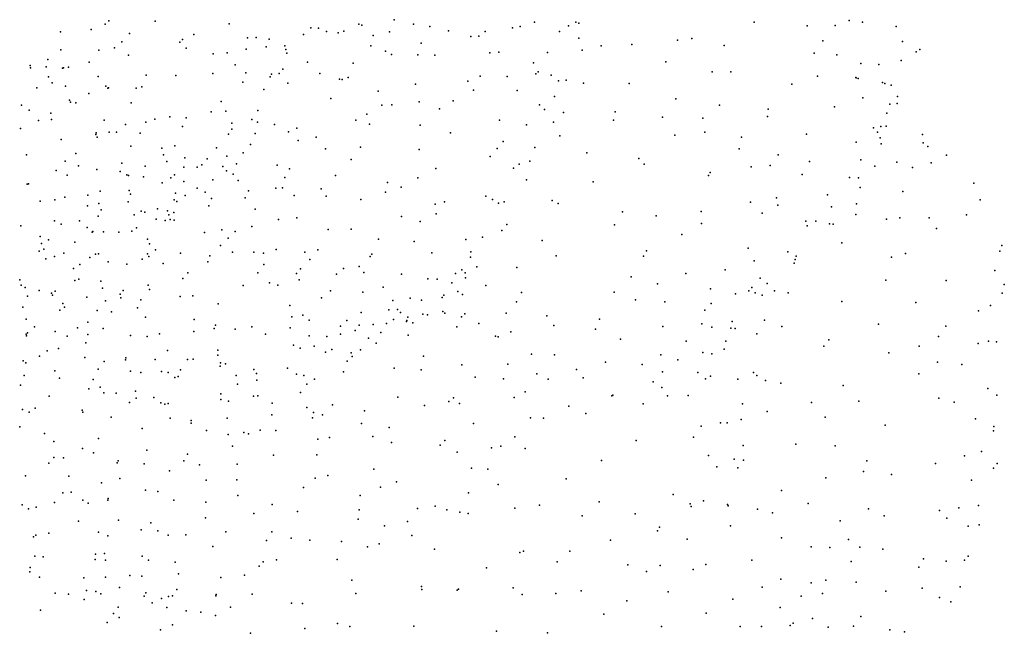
# Model space of a CAD drawing. Header units: metres. Extents: x -25 to 25, y -27.7 to 27.8.
# Tile 146 of 209: x 19 to 24.6, y -20.8 to -17.3. Entities that reach past the tile are written whole.
import ezdxf

# ---------------------------------------------------------------- set-up
doc = ezdxf.new("R2010")
doc.units = ezdxf.units.M

msp = doc.modelspace()

# ---------------------------------------------------------------- linework, layer by layer
for p in [(19.4884, -17.3624, -12.6322), (19.5076, -17.3426, -8.1431), (19.7703, -17.3456, 2.9188), (20.1877, -17.36, 1.8584), (20.6487, -17.3831, -2.8189), (20.6914, -17.385, -3.4274), (20.9196, -17.3626, -2.6082), (20.9363, -17.3679, 1.8377), (21.1174, -17.3367, 1.7018), (21.2272, -17.362, -2.4625), (21.319, -17.3749, 1.4485), (21.7865, -17.3831, 0.398), (21.8296, -17.3754, 0.7831), (21.9103, -17.3511, 1.2427), (22.1011, -17.3705, -0.4123), (22.1426, -17.3504, -4.4649), (22.1599, -17.3563, -1.3728), (23.1495, -17.3505, -9.146), (23.4487, -17.3717, -5.6218), (23.6062, -17.37, -8.6704), (23.6852, -17.341, -8.3236), (23.7601, -17.3514, -8.0618), (23.9505, -17.3743, -6.7858), (19.2359, -17.4062, -12.6913), (19.4092, -17.3917, 2.4544), (19.6254, -17.4146, 1.7937), (19.9871, -17.4197, 1.7209), (20.2912, -17.4388, 6.1384), (20.3402, -17.4371, 4.7596), (20.607, -17.4207, -3.0707), (20.7358, -17.4041, -2.4292), (20.8016, -17.4101, -11.617), (20.8337, -17.4012, -3.6644), (20.9991, -17.4267, 1.3951), (21.092, -17.4049, -11.2926), (21.4242, -17.3996, -10.3179), (21.5514, -17.431, 0.9482), (21.5967, -17.4296, -4.4498), (21.6317, -17.4038, 1.2365), (22.0513, -17.4033, -0.2063), (22.1607, -17.4403, -0.9696), (22.7968, -17.4431, -4.9752), (19.5396, -17.4951, 2.8646), (19.5823, -17.4612, -8.6248), (19.9098, -17.4633, -12.3897), (19.9231, -17.4489, 3.4337), (19.9438, -17.4973, 6.7406), (20.3951, -17.4894, -12.0257), (20.4138, -17.447, 4.1009), (20.5019, -17.4842, -2.6451), (20.9858, -17.484, -3.9257), (21.2703, -17.4699, -10.8928), (22.287, -17.4846, -9.7279), (22.4593, -17.4771, -4.4911), (22.7168, -17.4518, -9.5625), (22.9799, -17.4817, -5.128), (23.5369, -17.4561, -8.8727), (23.9873, -17.4605, -7.6679), (19.2372, -17.5076, -7.9012), (19.452, -17.5096, 7.0241), (19.6195, -17.5365, 3.3765), (20.0973, -17.5291, 3.7058), (20.1763, -17.5232, 6.4233), (20.2837, -17.5036, 3.9253), (20.5064, -17.5053, -2.3884), (20.5135, -17.5257, -2.9072), (21.0691, -17.5137, 1.1882), (21.1029, -17.5324, -4.1222), (21.2516, -17.536, -2.214), (21.3481, -17.5365, -10.4759), (21.6573, -17.524, 0.5637), (21.7083, -17.5203, -10.1021), (21.9833, -17.5216, -9.938), (22.1793, -17.5081, -4.3287), (23.4875, -17.5256, -5.4054), (23.6158, -17.5345, -5.6956), (24.0635, -17.518, -7.0926), (24.0835, -17.5044, -7.3177), (19.0641, -17.5956, -12.6925), (19.0667, -17.6084, 3.1137), (19.1539, -17.6024, 2.656), (19.1639, -17.5609, 2.3262), (19.2521, -17.6083, -9.1035), (19.281, -17.6045, 2.9661), (19.3972, -17.5761, 3.4558), (20.2213, -17.5916, 4.163), (20.6286, -17.5756, 1.4309), (20.8866, -17.583, -11.4431), (21.9044, -17.581, 0.2124), (22.6514, -17.5754, -4.6362), (23.7509, -17.5847, -6.3821), (23.8524, -17.5892, -8.1673), (23.9783, -17.5663, -6.8912), (19.1677, -17.6592, -0.5787), (19.2476, -17.6112, 3.7126), (19.4486, -17.6575, 3.7654), (19.7189, -17.6494, 6.8571), (19.8858, -17.6527, 3.7974), (20.0951, -17.6399, -12.2518), (20.2819, -17.6374, 6.0164), (20.418, -17.6589, 5.0433), (20.4254, -17.6447, 5.6069), (20.4684, -17.6398, 5.3246), (20.4907, -17.6153, -3.1263), (20.6994, -17.6396, -11.6888), (20.8584, -17.6628, -3.8471), (21.604, -17.6552, -10.2878), (21.756, -17.6573, -4.2609), (21.9183, -17.6427, -1.5511), (21.9298, -17.6303, -10.1151), (22.0047, -17.65, -1.3074), (22.9123, -17.6306, -4.9632), (23.0175, -17.6316, -9.4645), (23.5071, -17.6558, -9.0524), (23.7233, -17.6631, -8.8079), (23.7252, -17.6654, -5.9515), (19.1017, -17.7205, 3.8405), (19.1887, -17.6938, 6.9741), (19.2645, -17.7113, 2.0704), (19.4917, -17.7114, 6.9257), (19.695, -17.7152, 3.8678), (20.2648, -17.6901, 4.7495), (20.5184, -17.6948, -3.4639), (20.8091, -17.6718, -2.1964), (20.8241, -17.6746, 1.2365), (21.2383, -17.7002, -10.7488), (21.5339, -17.6843, -1.9848), (22.0458, -17.6828, -0.2141), (22.0894, -17.6779, -0.469), (22.1857, -17.6954, -4.1954), (22.4439, -17.6976, -4.2893), (23.3618, -17.7012, -5.1578), (23.7356, -17.6693, -6.1705), (23.8726, -17.6911, -8.4482), (23.8875, -17.6967, -6.676), (23.9229, -17.7067, -7.7649), (19.3956, -17.7539, -12.6595), (19.5031, -17.7241, -8.8342), (19.5061, -17.7221, -7.9936), (19.6621, -17.7229, -8.145), (20.3821, -17.7305, -2.5668), (21.0278, -17.7393, -4.0275), (21.5667, -17.7342, 0.6023), (21.8125, -17.737, 0.3477), (22.0228, -17.7709, -1.0016), (23.9576, -17.7704, -7.5343), (19.0147, -17.82, -7.6601), (19.2862, -17.7901, -0.8827), (19.2917, -17.8019, -8.9524), (19.3219, -17.8052, 3.9536), (19.6338, -17.8068, -12.5401), (20.1425, -17.7979, 4.6102), (20.7612, -17.7816, -11.5203), (21.0494, -17.8195, -10.9623), (21.1055, -17.8172, 1.0214), (21.2593, -17.7998, -2.0693), (21.452, -17.7942, -4.2654), (21.9383, -17.8172, -4.1489), (22.7074, -17.7836, -4.4689), (22.9529, -17.8199, -4.8571), (23.6018, -17.8288, -5.3234), (23.7633, -17.7785, -5.7598), (23.915, -17.8136, -6.8631), (23.9568, -17.8104, -7.1773), (19.0583, -17.8483, -12.6945), (19.1819, -17.8653, -7.7904), (19.8522, -17.8854, 1.8161), (20.0854, -17.8573, 1.6169), (20.1689, -17.8537, -12.1649), (20.3486, -17.8498, -3.0399), (20.9645, -17.8697, -2.0898), (21.3734, -17.8399, 0.7745), (21.9663, -17.8437, 0.0859), (22.0744, -17.8606, -10.342), (22.365, -17.8576, -10.1522), (22.6318, -17.8867, -9.9148), (23.2255, -17.8832, -5.0039), (23.2275, -17.8417, -9.3609), (23.8984, -17.865, -6.2173), (19.1123, -17.9058, 6.916), (19.1851, -17.9007, 2.139), (19.4822, -17.9032, 2.011), (19.6028, -17.9276, -0.5459), (19.7171, -17.9145, -8.6546), (19.7683, -17.899, 4.3009), (19.9246, -17.9389, 4.4746), (19.9447, -17.8901, 6.5086), (20.2018, -17.9217, 4.8005), (20.316, -17.8997, 5.7013), (20.3466, -17.9158, -12.0143), (20.4436, -17.9276, -3.4407), (20.9016, -17.9031, -11.1351), (20.9786, -17.9269, 1.1494), (21.265, -17.9327, -4.1267), (21.7124, -17.9035, -10.4717), (21.8646, -17.9299, 0.2572), (22.0168, -17.9151, -0.4027), (22.3553, -17.9031, -3.9097), (22.8598, -17.8932, -9.7335), (23.8645, -17.939, -7.6703), (23.8947, -17.937, -8.3328), (19.009, -17.9505, 2.255), (19.4341, -17.9843, 6.7999), (19.437, -17.9763, -1.017), (19.5104, -17.9721, -8.7683), (19.5511, -17.9714, -7.9079), (19.6851, -17.9768, 1.9344), (20.1837, -17.9824, -2.4352), (20.2021, -17.9552, 5.943), (20.3347, -17.9787, 5.1119), (20.5212, -17.9689, -11.8333), (20.5698, -17.9491, 1.3767), (21.4363, -17.9753, -10.5626), (22.0535, -17.9918, -3.8043), (22.7014, -17.9878, -3.901), (22.8719, -17.9719, -4.1397), (23.0771, -17.9995, -4.7627), (23.4443, -17.9837, -5.0712), (23.8236, -17.948, -5.6397), (23.8447, -17.9712, -7.9273), (24.0989, -17.9855, -6.2868), (19.2388, -18.0122, -1.1054), (19.4415, -18, -12.5923), (19.6328, -18.0507, -1.0494), (19.8809, -18.0489, -0.6053), (20.3068, -18.042, 1.4757), (20.5763, -18.0184, -1.9305), (20.6782, -18.0004, -11.5705), (21.7327, -18.025, -4.0748), (23.7246, -18.0275, -5.3912), (23.8598, -18.0038, -8.634), (23.8659, -18.0367, -7.0848), (24.1034, -18.0314, -6.6221), (24.1289, -18.0526, -6.067), (19.0442, -18.0988, -1.2165), (19.3228, -18.0927, -0.3573), (19.807, -18.0613, 6.5206), (19.8165, -18.0994, -8.1778), (20.1153, -18.0607, -2.6879), (20.1739, -18.1066, -3.1434), (20.2657, -18.088, 5.5694), (20.7315, -18.065, -11.3153), (20.929, -18.0558, -10.9929), (21.2599, -18.0691, -1.8101), (21.6604, -18.1084, 0.4819), (21.6986, -18.063, -1.3915), (21.9117, -18.0588, -10.531), (22.206, -18.0881, -10.4619), (23.0654, -18.0662, -4.5006), (23.2844, -18.1003, -9.3573), (24.2342, -18.1017, -6.4013), (19.2615, -18.1349, 4.14), (19.3377, -18.1624, -7.7246), (19.5817, -18.1474, 4.3198), (19.7137, -18.1638, -7.9344), (19.8364, -18.1381, -8.6354), (19.9375, -18.1167, 4.6147), (20.0337, -18.1556, -2.4718), (20.0631, -18.1228, 6.0331), (20.151, -18.1655, 5.7304), (20.2277, -18.1506, 5.3648), (20.4579, -18.158, -1.7689), (20.8752, -18.1254, -1.843), (21.8235, -18.1532, 0.2147), (21.884, -18.1346, -3.7535), (22.499, -18.1198, -3.5934), (22.5285, -18.1521, -10.2174), (23.2396, -18.1601, -4.6732), (23.4624, -18.1371, -9.1348), (23.7522, -18.1273, -7.4569), (23.8307, -18.1639, -8.2242), (23.9539, -18.1419, -5.66), (24.1475, -18.1444, -5.8583), (19.2103, -18.1881, -12.6032), (19.2733, -18.2142, 2.0783), (19.4406, -18.1821, -8.7425), (19.5717, -18.1944, -12.4567), (19.6101, -18.2126, 1.9672), (19.6196, -18.2165, -0.3538), (19.8783, -18.2128, -1.2868), (19.9309, -18.1701, -8.4134), (20.0075, -18.1687, -0.7339), (20.1715, -18.1905, 5.1582), (20.2103, -18.2082, -1.8673), (20.5276, -18.1786, -3.5745), (20.7868, -18.2172, -3.7157), (21.3525, -18.1769, 0.791), (21.7923, -18.1757, -1.0859), (22.8914, -18.2165, -9.8414), (22.9003, -18.2002, -3.8176), (23.1327, -18.1671, -4.3048), (23.4196, -18.2105, -4.8091), (24.0427, -18.1703, -6.9006), (19.047, -18.2658, 6.8758), (19.0542, -18.2629, -0.1241), (19.7032, -18.2245, 4.4837), (19.8095, -18.2584, -12.2355), (19.8584, -18.2287, 6.2653), (19.9317, -18.2498, 4.7978), (20.0957, -18.2413, -0.9187), (20.2381, -18.2452, -1.6461), (20.5015, -18.2275, 1.4174), (21.0797, -18.255, 1.083), (21.252, -18.2288, -3.8941), (21.8649, -18.2412, -0.7883), (22.2404, -18.252, -3.4312), (23.6869, -18.2279, -7.9187), (23.7385, -18.2303, -5.229), (24.3897, -18.2594, -6.1969), (19.3893, -18.3281, -1.4595), (19.4585, -18.304, 6.5787), (19.6228, -18.3008, -1.4092), (19.6302, -18.3226, 6.4272), (19.8852, -18.3157, -2.7254), (19.9387, -18.3301, -1.6534), (20.0062, -18.2885, -3.1388), (20.0514, -18.3111, 5.2952), (20.2962, -18.3034, -11.803), (20.4499, -18.2885, -11.6519), (20.4885, -18.2866, -1.5678), (20.5537, -18.3299, -11.3139), (20.7066, -18.2921, -11.0919), (21.0696, -18.3106, -3.7741), (21.1584, -18.2829, -10.7279), (21.6352, -18.3328, -3.7864), (23.5636, -18.3259, -7.7559), (23.7481, -18.2836, -7.2224), (23.9886, -18.3064, -5.5171), (19.1212, -18.3607, -1.5655), (19.2045, -18.3541, 4.3027), (19.2605, -18.3377, 6.7089), (19.3888, -18.3878, -0.2006), (19.4514, -18.3739, -12.4319), (19.617, -18.3657, -8.6895), (19.8778, -18.3539, -8.6797), (19.8912, -18.3639, 5.93), (20.0734, -18.3867, -11.8817), (20.0874, -18.346, 1.5967), (20.2783, -18.3429, -3.4582), (20.7339, -18.3338, 1.3532), (20.9295, -18.3512, 1.2167), (21.3491, -18.3788, -10.6945), (21.402, -18.3652, 0.6931), (21.6734, -18.3511, -1.1265), (21.707, -18.3725, 0.2602), (21.7389, -18.3651, -10.6545), (22.0089, -18.3566, -3.4391), (22.0433, -18.3735, -10.5788), (23.1292, -18.3661, -9.5829), (23.2747, -18.3432, -4.3545), (23.2838, -18.384, -9.3097), (23.7273, -18.3768, -8.3417), (24.424, -18.3534, -6.4334), (19.4653, -18.4105, 4.5194), (19.6503, -18.4376, -1.6816), (19.6912, -18.4174, -7.7913), (19.712, -18.4238, 4.8549), (19.7836, -18.4043, -0.3892), (19.8399, -18.4166, -1.838), (19.8472, -18.4388, 5.3889), (19.8746, -18.4254, -7.9463), (20.3339, -18.407, -1.3102), (21.3553, -18.433, -1.3812), (22.4072, -18.421, -3.3553), (22.8513, -18.4197, -9.9081), (23.194, -18.4282, -4.0385), (23.5861, -18.3933, -7.404), (23.7237, -18.4365, -4.9353), (24.3482, -18.4392, -5.7556), (19.2025, -18.4726, -0.054), (19.2397, -18.4913, -8.7395), (19.3425, -18.4713, -1.7215), (19.4474, -18.4468, 1.9785), (19.7756, -18.4624, 5.6516), (19.8256, -18.4712, -2.9227), (19.854, -18.4646, 1.7391), (19.8778, -18.4677, -11.9435), (20.4655, -18.4656, -11.1738), (20.5682, -18.4555, -3.5869), (21.1596, -18.4472, -1.4835), (21.2658, -18.4757, -3.7069), (21.7532, -18.4935, -0.7194), (22.3609, -18.494, -10.431), (22.5966, -18.4446, -10.2024), (22.8526, -18.4873, -3.5544), (23.4413, -18.4749, -4.525), (23.4973, -18.4735, -7.8966), (23.5738, -18.49, -8.7114), (23.595, -18.4907, -8.1327), (23.8965, -18.4621, -7.1264), (23.9715, -18.455, -5.3672), (24.1365, -18.4555, -6.9698), (19.012, -18.5004, 0.0311), (19.3852, -18.5099, 4.734), (19.4134, -18.537, 6.3954), (19.4183, -18.5322, 5.0691), (19.4786, -18.5334, 5.3092), (19.5656, -18.5355, -12.2365), (19.6381, -18.5302, -2.0093), (19.6652, -18.5116, 5.9512), (20.0489, -18.5384, -3.4161), (20.1458, -18.5233, -11.5074), (20.2211, -18.5332, -8.301), (20.315, -18.504, -8.5176), (20.7455, -18.5205, -1.4771), (20.8749, -18.5198, -3.6223), (21.7265, -18.526, -3.5459), (22.7421, -18.5493, -10.0322), (23.4487, -18.5001, -8.911), (24.1782, -18.5151, -5.5135), (19.1214, -18.5609, -12.4632), (19.1281, -18.5993, -7.6114), (19.1678, -18.5796, -1.8179), (19.3169, -18.5922, -7.7033), (19.7269, -18.575, -8.6987), (19.7375, -18.6025, -3.2565), (20.181, -18.5706, -0.8558), (21.0297, -18.5753, 1.0498), (21.2316, -18.589, 0.7937), (21.5218, -18.5782, 0.3788), (21.6175, -18.5635, -10.6994), (21.9524, -18.5833, -3.303), (23.6434, -18.5955, -7.3044), (24.5471, -18.6107, -6.3077), (19.1154, -18.6433, 6.6372), (19.1419, -18.6321, 5.1322), (19.2536, -18.6554, 6.4697), (19.4333, -18.6602, 5.6717), (19.4498, -18.6588, -2.0156), (19.7267, -18.658, -2.8926), (19.7721, -18.6353, -7.7947), (19.912, -18.6547, -11.5153), (20.1381, -18.6115, 1.4648), (20.2065, -18.6496, -3.5405), (20.3273, -18.6497, -1.0297), (20.3805, -18.6551, -8.8016), (20.4515, -18.6341, -1.2161), (20.614, -18.6496, -8.4316), (20.6883, -18.6351, -3.5819), (20.9917, -18.66, -10.7788), (21.3308, -18.6524, 0.6045), (21.5509, -18.6479, -1.0091), (22.5425, -18.6407, -3.2927), (23.1151, -18.6269, -9.5284), (23.3396, -18.6479, -7.9106), (24.0031, -18.6563, -5.243), (24.5347, -18.6439, -5.9946), (19.1533, -18.6865, 2.0185), (19.2009, -18.6735, 5.3993), (19.3455, -18.718, 1.9129), (19.4013, -18.6787, -8.7244), (19.5053, -18.7041, -0.176), (19.6096, -18.7167, -2.2671), (19.6958, -18.6891, 1.7412), (19.7333, -18.6744, -11.847), (19.8152, -18.714, -0.3953), (20.0668, -18.7034, -7.9403), (20.0775, -18.6693, -0.5789), (20.3836, -18.7195, -8.1681), (20.6431, -18.6909, -8.7347), (20.9822, -18.6743, -1.3695), (21.5498, -18.6775, -3.5258), (22.032, -18.6707, -10.5825), (22.5255, -18.6725, -10.2598), (23.1493, -18.6974, -3.8479), (23.3759, -18.7107, -8.165), (23.3809, -18.6912, -4.3516), (23.387, -18.6712, -8.6518), (23.9234, -18.6779, -7.1303), (19.3087, -18.7422, -12.2204), (19.9541, -18.7649, -11.1088), (20.3498, -18.7649, 1.3318), (20.5666, -18.7699, -10.9677), (20.5906, -18.7435, 1.2563), (20.7925, -18.773, -1.2805), (20.8325, -18.7416, 1.1194), (20.9207, -18.7306, -8.3921), (20.9467, -18.7635, -8.7059), (21.1587, -18.7727, -8.5442), (21.4643, -18.7698, -10.7151), (21.5002, -18.749, 0.1128), (21.5182, -18.7657, -0.1145), (21.5855, -18.7312, -0.7333), (21.8102, -18.7351, -3.1282), (22.7645, -18.7698, -9.9721), (22.985, -18.7493, -3.6113), (24.5076, -18.7533, -6.5131), (19.006, -18.8057, -7.5509), (19.3158, -18.8085, 6.0181), (19.3392, -18.8011, -0.0341), (19.4625, -18.8123, -12.0212), (19.9252, -18.7975, -8.7655), (20.4156, -18.8218, -0.9239), (20.5822, -18.8062, -1.1577), (21.3082, -18.8005, -1.1366), (21.3611, -18.801, 0.3558), (21.444, -18.8218, -3.3425), (21.5213, -18.7945, -0.4265), (22.4553, -18.7879, -3.0205), (22.6045, -18.827, -10.1284), (23.1828, -18.7955, -8.9401), (23.222, -18.8264, -8.2894), (23.8919, -18.8067, -4.9159), (24.2327, -18.8082, -6.8817), (24.5608, -18.8307, -6.1959), (19.0133, -18.8357, 6.5416), (19.0353, -18.8485, 0.1407), (19.1151, -18.8648, -2.0728), (19.1839, -18.8798, -8.6863), (19.2058, -18.8699, 6.2226), (19.4724, -18.8523, -3.0753), (19.5723, -18.8856, 1.7046), (19.5889, -18.8663, -2.8482), (19.7297, -18.8357, -11.3673), (19.7382, -18.8597, -3.5584), (20.2669, -18.8367, -0.6526), (20.4621, -18.8354, -8.903), (20.7584, -18.8679, -3.544), (20.9423, -18.8744, -8.1834), (21.0569, -18.8476, -1.2067), (21.4774, -18.8702, -8.5716), (21.503, -18.8886, -8.3008), (21.6353, -18.8376, -2.9978), (21.8373, -18.8759, -10.6381), (22.3588, -18.8746, -10.3514), (22.9025, -18.8557, -3.4385), (23.0436, -18.8844, -8.7016), (23.1201, -18.8676, -8.5012), (23.1369, -18.8492, -9.2215), (23.1553, -18.8782, -8.0588), (23.2633, -18.8683, -4.1239), (23.3418, -18.879, -7.5893), (24.548, -18.8813, -5.9898), (19.05, -18.8967, 5.6184), (19.1904, -18.8927, 5.8008), (19.2492, -18.9392, -3.2463), (19.3848, -18.9027, 1.8063), (19.4901, -18.9239, -8.745), (19.5769, -18.9069, -11.6743), (19.6891, -18.9189, -11.0568), (19.9105, -18.8985, -7.8104), (19.9825, -18.8952, -3.6392), (20.126, -18.9401, 1.3288), (20.7089, -18.9066, -8.11), (21.1101, -18.9225, -8.8373), (21.2078, -18.908, -8.1773), (21.2717, -18.92, -10.73), (21.3882, -18.9048, -0.2254), (21.3984, -18.8916, -0.8964), (21.8075, -18.9298, -8.4408), (22.4796, -18.918, -2.8171), (22.6463, -18.9286, -3.0083), (22.9059, -18.9386, -9.7444), (23.1952, -18.8914, -7.8511), (23.6439, -18.9277, -4.5871), (24.0613, -18.9329, -5.1358), (19.0236, -18.9604, 1.9515), (19.2317, -18.9767, -2.2581), (19.2579, -18.959, 0.0782), (19.4428, -18.9785, -2.413), (19.5224, -18.9863, -2.6511), (19.6697, -18.9633, -0.2411), (20.5296, -18.9494, -3.6148), (20.9313, -18.9893, -2.5136), (21.0882, -18.9745, 0.6053), (21.1364, -18.9727, -2.3473), (21.1533, -18.9897, -2.7217), (21.2799, -18.999, -0.385), (21.3932, -18.9842, -2.7091), (21.4049, -18.9937, -8.8277), (21.5167, -18.9964, -10.6958), (21.7505, -18.9934, -2.6193), (22.8703, -18.9766, -8.4006), (24.4161, -18.9802, -6.5825), (24.4832, -18.9507, -5.7952), (19.0411, -19.0272, 6.082), (19.3892, -19.0444, -11.6978), (19.7153, -19.0159, -8.7876), (19.9895, -19.03, -0.3918), (20.5407, -19.0144, -0.7333), (20.6031, -19.0056, 1.0999), (20.6381, -19.0333, -10.9361), (20.852, -19.0357, -2.3237), (21.0755, -19.0509, -8.0335), (21.1147, -19.0288, -2.1111), (21.1881, -19.0406, -0.8546), (21.1888, -19.0352, -0.0987), (21.1959, -19.0165, 0.1479), (21.2235, -19.0488, -0.6279), (21.3055, -19.0026, -3.051), (21.4983, -19.0139, -2.2626), (21.5964, -19.0524, -8.7629), (21.9795, -19.0091, -10.5521), (22.2763, -19.0272, -2.6106), (22.855, -19.0541, -3.2004), (23.0251, -19.0407, -9.0788), (23.208, -19.0332, -3.9729), (23.8509, -19.0546, -7.1006), (19.0488, -19.1045, -8.4904), (19.0893, -19.0706, -3.1096), (19.2051, -19.0967, -11.8221), (19.3323, -19.0764, -2.7422), (19.4772, -19.0804, -3.7069), (19.7947, -19.1099, -10.8864), (19.9887, -19.0969, 1.2662), (20.1027, -19.0805, -10.9474), (20.1106, -19.0613, -8.9029), (20.2219, -19.0831, -0.4196), (20.3155, -19.0697, -8.9548), (20.5321, -19.077, -8.9432), (20.8146, -19.0677, -0.8877), (20.8987, -19.0916, -3.4115), (20.9208, -19.062, 0.7811), (20.9998, -19.057, -10.7827), (21.0427, -19.1029, -0.4395), (21.472, -19.0697, -2.0495), (21.7772, -19.0986, -8.663), (22.0188, -19.0623, -2.5396), (22.2533, -19.0841, -10.3374), (22.6339, -19.0684, -2.8094), (22.9106, -19.0722, -8.8688), (23.0186, -19.0782, -8.0616), (23.0417, -19.0799, -3.5227), (23.1641, -19.1107, -7.7702), (23.3059, -19.0693, -4.333), (24.2304, -19.066, -5.3696), (19.0409, -19.1119, -2.4241), (19.0429, -19.1221, -2.784), (19.2724, -19.1236, -3.6594), (19.378, -19.1616, 1.6322), (19.3902, -19.1141, -11.0791), (19.6298, -19.1203, -7.7714), (19.7251, -19.1259, -3.8496), (20.3921, -19.1117, -7.9909), (20.6384, -19.121, -2.5143), (20.7377, -19.1244, 0.9332), (20.8157, -19.1122, -0.6199), (20.9733, -19.1344, -0.1273), (21.0162, -19.1628, 0.193), (21.1979, -19.1174, -8.8886), (21.6899, -19.1232, -8.1915), (21.7045, -19.1262, -2.184), (22.3956, -19.1401, -10.1686), (22.7663, -19.1508, -9.781), (22.99, -19.1516, -9.3458), (23.5712, -19.1444, -7.2967), (24.1892, -19.1243, -6.8007), (24.4133, -19.1647, -5.694), (24.4714, -19.1516, -6.3528), (24.5166, -19.1558, -5.9884), (19.1599, -19.2053, -7.5312), (19.2243, -19.1934, 0.2738), (19.8384, -19.2039, -7.8845), (20.1242, -19.203, 1.1391), (20.551, -19.1735, -0.3617), (20.5885, -19.1907, -3.5639), (20.6666, -19.1806, -2.896), (20.7304, -19.2137, -10.8792), (20.7665, -19.1993, -2.0846), (20.8758, -19.2171, -3.1199), (20.9275, -19.1999, -7.973), (22.8605, -19.215, -9.5727), (22.98, -19.1974, -3.3121), (23.5427, -19.1805, -4.519), (23.9093, -19.2169, -4.7843), (24.0808, -19.1797, -5.011), (19.025, -19.2621, -11.6127), (19.0399, -19.2736, 0.4146), (19.1165, -19.2359, -11.0362), (19.3733, -19.2442, -3.9668), (19.4815, -19.267, -7.7112), (19.6026, -19.2566, 1.3422), (19.6048, -19.2447, 0.0391), (19.7705, -19.2557, -2.8121), (19.9525, -19.2554, -8.8967), (19.985, -19.2528, -2.8053), (20.1226, -19.2313, -3.8541), (20.1385, -19.2739, -8.0395), (20.8531, -19.2647, 0.0113), (20.8816, -19.2389, -8.9001), (21.2829, -19.2357, -10.6863), (21.893, -19.2254, -10.5187), (22.0225, -19.2287, -2.3903), (22.3109, -19.2698, -2.4737), (22.6225, -19.2291, -8.5112), (22.7196, -19.2576, -8.8565), (22.9106, -19.2239, -9.0934), (24.1838, -19.2699, -5.2095), (19.2044, -19.3186, -8.6035), (19.4483, -19.3102, -10.7979), (19.6311, -19.32, -2.9702), (19.6882, -19.3277, 1.1475), (19.8045, -19.3227, -10.8226), (19.8422, -19.3287, -4.0108), (19.9135, -19.3128, 1.066), (20.1371, -19.2932, -2.9682), (20.1667, -19.2786, -2.6857), (20.3267, -19.3118, -3.7371), (20.5167, -19.303, 0.9497), (20.8331, -19.3246, -1.8803), (21.1178, -19.3039, -7.9729), (21.2704, -19.3127, -1.727), (21.4993, -19.2859, -1.7871), (21.7594, -19.2821, -8.8932), (22.1468, -19.3111, -10.2688), (22.517, -19.2823, -9.8861), (22.6318, -19.3255, -2.6533), (22.8309, -19.3279, -9.3743), (23.146, -19.3276, -7.8542), (24.3215, -19.2832, -5.4521), (19.0313, -19.3454, -3.855), (19.2307, -19.3609, -4.2148), (19.4203, -19.3673, 1.2997), (19.881, -19.357, -2.5089), (19.9004, -19.3517, -0.1239), (20.2259, -19.3454, -8.989), (20.3423, -19.3334, -8.0949), (20.3434, -19.3708, -2.3367), (20.5671, -19.3385, -2.1069), (20.6091, -19.3448, -8.0368), (20.6681, -19.3651, -3.341), (21.5756, -19.3543, -8.1771), (21.7345, -19.3635, -1.88), (21.9241, -19.3361, -2.1596), (21.9871, -19.3665, -8.8742), (22.1843, -19.3591, -8.6102), (22.5787, -19.3807, -9.6967), (22.8742, -19.3632, -2.995), (22.9036, -19.3486, -8.2824), (23.0572, -19.3667, -3.4176), (23.1644, -19.3447, -3.8094), (23.2138, -19.3738, -4.233), (24.078, -19.3358, -6.7965), (19.0103, -19.3991, -8.4287), (19.395, -19.4202, 0.6258), (19.4585, -19.4104, -2.8536), (19.4803, -19.4437, 0.8326), (19.6593, -19.434, -3.2364), (20.2349, -19.3941, 0.9525), (20.5893, -19.442, -0.0488), (20.6248, -19.3945, -10.8394), (21.8576, -19.4378, -10.4159), (22.6288, -19.4125, -9.0066), (23.3006, -19.3895, -7.6427), (23.6518, -19.4014, -7.2755), (24.4672, -19.4178, -5.7521), (19.1725, -19.4612, 0.7351), (19.5492, -19.4454, -2.5825), (19.6242, -19.4977, -7.8812), (19.6625, -19.4736, 0.436), (19.7628, -19.4688, -8.8596), (20.1402, -19.4801, -0.1041), (20.1406, -19.4484, -2.3097), (20.1838, -19.4898, -3.7889), (20.3245, -19.4614, -3.5799), (20.3481, -19.4599, -10.8582), (21.1396, -19.4678, -1.6564), (21.4269, -19.4918, -1.6527), (21.4531, -19.472, -10.5617), (21.7953, -19.4686, -8.3938), (22.3466, -19.4597, -9.8123), (22.3524, -19.4567, -8.9174), (22.661, -19.4606, -9.3928), (22.777, -19.4588, -8.4561), (23.473, -19.497, -7.5336), (23.7401, -19.4905, -4.6553), (24.1908, -19.4737, -6.6572), (24.2773, -19.4955, -5.2959), (24.519, -19.4556, -6.0182), (19.0209, -19.5379, 0.9581), (19.0595, -19.5523, -7.1715), (19.0919, -19.5289, 1.1659), (19.357, -19.541, -7.6322), (19.3613, -19.5515, -2.9905), (19.8014, -19.5001, 0.2487), (19.8237, -19.5072, -8.0112), (19.8422, -19.5031, -3.3725), (20.4291, -19.5017, -9.038), (20.6252, -19.5265, 0.6042), (20.6636, -19.5535, 0.3105), (20.7708, -19.51, -1.77), (20.9512, -19.5451, -10.6803), (21.2889, -19.5146, -8.0874), (21.4859, -19.5027, -9.0728), (22.1046, -19.5193, -2.2381), (22.5233, -19.5047, -9.1973), (23.0841, -19.505, -8.0965), (23.2225, -19.5486, -4.4313), (19.5216, -19.581, -8.7605), (19.8544, -19.5856, -4.054), (19.9723, -19.5992, -10.7875), (20.1765, -19.5858, -2.1126), (20.4273, -19.567, 0.0376), (20.6565, -19.5844, -10.7527), (20.7135, -19.5674, -8.0697), (21.8879, -19.5847, -10.2445), (21.9614, -19.5863, -2.0086), (22.1997, -19.5596, -9.4417), (23.0754, -19.5937, -3.4918), (23.5508, -19.5812, -4.6089), (24.3983, -19.5894, -6.4068), (19.0053, -19.6348, -6.8262), (19.6958, -19.6448, -10.7564), (19.9726, -19.6136, 0.3224), (20.0591, -19.6561, -3.7354), (20.3624, -19.6539, -1.9326), (20.4501, -19.6565, 0.4627), (20.9342, -19.6164, -8.9835), (21.0901, -19.6382, -8.0903), (21.5655, -19.6172, -10.4471), (22.8513, -19.631, -2.9531), (22.9592, -19.6125, -8.3696), (22.9965, -19.6118, -3.2523), (23.8886, -19.6252, -7.0326), (24.4991, -19.6574, -6.2176), (24.5023, -19.6324, -5.7697), (19.1459, -19.6733, -8.5968), (19.1978, -19.7188, -10.7359), (19.4492, -19.7003, -2.3797), (20.1813, -19.6793, -8.1579), (20.2697, -19.6674, 0.5853), (20.296, -19.6745, 0.1698), (20.6882, -19.7053, -1.7032), (20.7536, -19.6953, -9.0591), (20.998, -19.6893, -1.6112), (21.4034, -19.7127, -1.6089), (21.7999, -19.6916, -9.4534), (22.4839, -19.7125, -8.7369), (22.807, -19.6926, -8.579), (19.3606, -19.7576, -4.528), (19.7232, -19.7672, -2.1443), (20.2068, -19.7439, -9.0109), (21.1033, -19.7227, -9.0588), (21.3774, -19.7391, -8.2483), (21.6671, -19.753, -10.2465), (21.7203, -19.7439, -8.4344), (21.8574, -19.7571, -9.9083), (23.0874, -19.7401, -4.4193), (23.3837, -19.7324, -7.7752), (23.6056, -19.7417, -7.5276), (24.4323, -19.7738, -5.5746), (19.1974, -19.8089, -2.7218), (19.2534, -19.8109, -7.4232), (19.4216, -19.7812, -3.375), (19.5607, -19.8268, -4.4137), (19.9311, -19.8262, -10.7297), (19.9526, -19.7888, -8.9037), (20.4373, -19.7948, -9.1009), (20.6818, -19.7932, -8.0958), (21.4735, -19.7777, -10.3426), (22.2882, -19.8245, -2.3142), (22.8927, -19.7962, -3.1453), (23.0359, -19.8176, -3.5349), (23.089, -19.8238, -8.3407), (23.7846, -19.8276, -4.7731), (24.3362, -19.7993, -5.374), (19.1701, -19.8399, -4.637), (19.5559, -19.8392, -10.7108), (19.707, -19.8442, -7.9973), (19.8511, -19.8838, -4.0745), (20.0194, -19.8497, -8.1261), (20.2316, -19.8465, -10.7123), (21.0031, -19.8735, -10.445), (21.5539, -19.8679, -8.3986), (21.6458, -19.875, -9.4946), (22.9379, -19.8615, -8.5488), (23.0568, -19.8667, -4.0608), (23.7654, -19.8874, -7.304), (24.1722, -19.8418, -5.1056), (24.499, -19.8684, -6.1529), (24.5214, -19.8424, -5.8446), (19.0379, -19.9112, -8.6241), (19.2826, -19.9142, -10.6574), (19.571, -19.9274, -3.5626), (20.0568, -19.9353, -1.8798), (20.2301, -19.9349, -8.1202), (20.6724, -19.9242, -1.6429), (20.7442, -19.9105, -9.2111), (22.0895, -19.9278, -8.7048), (23.5544, -19.9238, -7.6478), (23.9234, -19.9037, -6.957), (24.3751, -19.9359, -6.3837), (19.4674, -19.9512, -2.1684), (19.7149, -19.9926, -2.0088), (19.7854, -19.9995, -8.8845), (20.6066, -19.9769, -10.4967), (21.041, -19.9751, -9.2597), (21.1323, -19.946, -8.2079), (21.7044, -19.9615, -1.7739), (23.3031, -19.9937, -8.0498), (19.249, -20.0074, -7.1021), (19.2962, -20.0042, -3.3787), (19.3608, -20.0491, -7.6312), (19.5022, -20.0494, -4.6331), (19.505, -20.0393, -7.8191), (19.8753, -20.0482, -3.9402), (20.2366, -20.023, -1.7655), (20.9264, -20.0229, -1.5732), (21.5375, -20.0081, -9.9421), (22.6933, -20.0164, -2.8448), (22.8641, -20.0522, -3.3796), (19.0189, -20.0749, -2.6104), (19.0559, -20.0973, -8.7887), (19.098, -20.0883, -3.2875), (19.2023, -20.0631, -4.8236), (19.3917, -20.0667, -8.8892), (20.0551, -20.0598, -8.9555), (20.4291, -20.0728, -1.6765), (20.921, -20.1033, -10.2032), (21.2492, -20.0955, -10.0625), (21.349, -20.0821, -8.3926), (21.4158, -20.1034, -9.6881), (21.7999, -20.0936, -8.5981), (21.9385, -20.0781, -1.9899), (22.2749, -20.0587, -2.3017), (22.789, -20.0698, -8.7025), (22.7936, -20.0848, -3.1554), (22.9983, -20.073, -4.0144), (23.0019, -20.0803, -4.2319), (23.169, -20.1007, -8.3274), (23.4546, -20.0672, -4.6828), (23.7936, -20.0976, -7.2004), (24.1959, -20.1079, -5.1085), (24.3038, -20.0926, -5.295), (24.4143, -20.0796, -5.6163), (19.5632, -20.1626, -1.9867), (20.0539, -20.1487, -10.5503), (20.326, -20.1246, -9.1496), (20.5726, -20.1127, -8.0074), (20.9158, -20.1572, -9.4985), (21.4891, -20.1177, -1.6803), (21.5358, -20.1245, -8.4983), (22.179, -20.1382, -8.7667), (22.4785, -20.1271, -2.5471), (23.2529, -20.1209, -4.6037), (23.6342, -20.1663, -4.7391), (23.8826, -20.1378, -6.9239), (24.2371, -20.1513, -6.4122), (19.3364, -20.1682, -6.9287), (19.691, -20.2172, -4.5342), (19.745, -20.1762, -7.9317), (21.0642, -20.194, -9.825), (21.1936, -20.169, -9.6498), (22.6147, -20.2008, -8.7839), (23.0157, -20.1936, -8.5124), (24.3575, -20.1963, -6.1688), (24.4186, -20.1889, -5.867), (19.0838, -20.2568, -8.9819), (19.0959, -20.2465, -6.6219), (19.1704, -20.2362, -10.3657), (19.4497, -20.2293, -10.479), (19.5029, -20.2503, -4.8098), (19.784, -20.2223, -3.8331), (19.8431, -20.246, -4.1909), (19.9425, -20.2448, -7.957), (20.1685, -20.2273, -1.7098), (20.3977, -20.2761, -9.3256), (20.4283, -20.2284, -10.3132), (20.5373, -20.264, -9.514), (20.6415, -20.2748, -9.8439), (21.2179, -20.2478, -8.3808), (22.339, -20.2758, -2.4148), (22.6045, -20.2231, -2.8001), (22.7713, -20.2694, -3.42), (23.3038, -20.2619, -8.1157), (23.6824, -20.2705, -7.3631), (20.0946, -20.3098, -10.4136), (20.8209, -20.2829, -1.5762), (20.9672, -20.3134, -8.1607), (21.0335, -20.2964, -1.5719), (21.3459, -20.3256, -1.6211), (23.4715, -20.3123, -7.8015), (23.5762, -20.3159, -7.5597), (23.7448, -20.3148, -7.0601), (23.8754, -20.3252, -6.7189), (19.0912, -20.3657, -9.1833), (19.1384, -20.3681, -2.1106), (19.4309, -20.3838, -9.0987), (19.4325, -20.3546, -3.6415), (19.4833, -20.3504, -7.5377), (19.49, -20.3883, -7.0971), (19.6965, -20.3653, -9.0455), (19.7328, -20.3869, -10.363), (20.4539, -20.3858, -1.6206), (20.7966, -20.3849, -7.98), (21.8264, -20.3449, -1.9713), (21.8473, -20.3369, -8.6965), (22.1103, -20.3361, -8.7483), (23.1365, -20.3879, -4.2579), (24.1057, -20.3796, -6.3697), (24.3356, -20.3884, -5.9339), (24.3562, -20.3659, -5.5121), (19.065, -20.4284, -5.1527), (19.883, -20.3992, -7.8182), (20.3568, -20.421, -7.7996), (20.3794, -20.3964, -10.0485), (21.6386, -20.4319, -1.8252), (22.0385, -20.398, -2.1825), (22.4361, -20.414, -2.6341), (22.6187, -20.4179, -3.0538), (22.8053, -20.44, -3.7616), (22.8776, -20.4119, -8.6081), (23.6962, -20.3946, -4.7613), (24.0793, -20.4271, -4.9666), (24.232, -20.3925, -6.1787), (19.0631, -20.4538, -9.9128), (19.1168, -20.4834, -9.4568), (19.3666, -20.4873, -10.1521), (19.4889, -20.4836, -6.7326), (19.626, -20.4737, -1.7931), (19.6946, -20.4772, -3.7181), (19.9007, -20.4645, -3.9953), (20.1408, -20.4855, -9.3075), (20.2742, -20.4727, -9.4939), (22.5415, -20.4523, -8.7415), (23.2999, -20.4951, -4.384), (19.5677, -20.5417, -4.9443), (19.8912, -20.5529, -10.1294), (20.8785, -20.5004, -1.5747), (21.2729, -20.5373, -1.6126), (21.2751, -20.5539, -8.5851), (21.4812, -20.5511, -8.703), (21.7887, -20.5437, -8.7548), (23.1954, -20.5402, -8.2308), (23.4712, -20.516, -4.614), (23.5532, -20.5015, -7.3708), (23.7254, -20.5115, -6.7813), (24.0966, -20.5465, -6.2388), (24.311, -20.5379, -5.3743), (19.2053, -20.5743, -9.6708), (19.2802, -20.5804, -5.19), (19.3682, -20.6089, -9.8468), (19.382, -20.559, -3.6819), (19.4355, -20.5654, -1.8266), (19.4626, -20.5784, -9.3474), (19.7067, -20.591, -4.7922), (19.7177, -20.5716, -7.271), (19.8049, -20.6038, -6.9168), (19.8447, -20.5929, -1.675), (19.8682, -20.59, -7.5091), (20.1119, -20.5899, -9.5898), (20.1143, -20.5825, -9.8609), (20.3177, -20.5806, -7.6037), (20.9014, -20.5768, -8.1167), (21.4744, -20.5571, -1.7089), (21.8409, -20.5821, -2.081), (22.0299, -20.5768, -8.7629), (22.1724, -20.5609, -2.3992), (22.6642, -20.5674, -3.434), (23.0286, -20.6073, -3.9721), (23.4147, -20.5916, -7.6935), (23.5342, -20.5763, -7.1634), (23.8917, -20.5622, -6.5053), (24.1947, -20.5987, -6), (19.5617, -20.6524, -9.6378), (19.7536, -20.6295, -9.9497), (19.836, -20.6555, -9.7212), (20.1956, -20.6527, -7.3977), (20.5387, -20.6296, -7.5808), (20.6001, -20.6331, -1.6004), (22.4316, -20.618, -2.8181), (23.2963, -20.6552, -7.9409), (24.2599, -20.6234, -5.7977), (19.1224, -20.6694, -6.3348), (19.5349, -20.6884, -6.6718), (19.5672, -20.7116, -1.7126), (19.9453, -20.6745, -4.4055), (20.0269, -20.6811, -7.1051), (20.1097, -20.6992, -1.6374), (22.3013, -20.6926, -2.6332), (22.8788, -20.6862, -8.4813), (23.4779, -20.7165, -6.8649), (23.7507, -20.7066, -4.8659), (19.4994, -20.7402, -5.1101), (19.8683, -20.7526, -4.6815), (20.6145, -20.7729, -7.398), (20.7981, -20.7454, -7.8265), (20.8679, -20.7631, -1.5966), (21.2291, -20.7594, -1.6301), (22.6263, -20.7618, -8.5815), (23.0712, -20.7627, -8.2327), (23.1916, -20.7628, -4.0916), (23.3534, -20.7575, -7.0309), (23.3689, -20.7425, -4.398), (23.5677, -20.7668, -4.7773), (23.7091, -20.7594, -6.5652), (19.7992, -20.7807, -6.7654), (20.3084, -20.8007, -7.0657), (21.6957, -20.7882, -8.8043), (21.9834, -20.7978, -8.7713), (23.9156, -20.7812, -5), (23.9972, -20.7923, -6.1176)]:
    msp.add_point(p)

doc.saveas('drawing.dxf')
